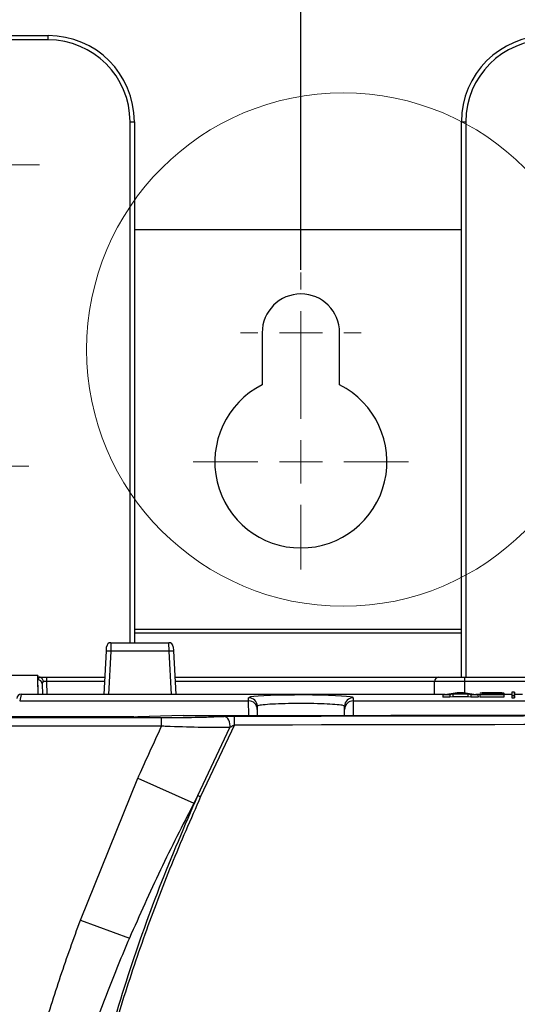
# Paper-space layout 'Sheet1' of a CAD drawing. Header units: millimetres. Extents: x -1 to 420, y -14 to 297.
# Tile 48 of 110: x 70 to 81, y 215 to 238. Entities that reach past the tile are written whole.
import ezdxf

# ---------------------------------------------------------------- set-up
doc = ezdxf.new("R2010")
doc.units = ezdxf.units.MM
doc.header["$PDSIZE"] = -1
doc.styles.add('SLDTEXTSTYLE1', font='TXT', dxfattribs={"width": 0.75})
doc.dimstyles.new('SLDDIMSTYLE0', dxfattribs={"dimtxt": 2.5, "dimasz": 3, "dimexe": 0, "dimexo": 0.0625, "dimtad": 1, "dimdec": 1, "dimlfac": 5, "dimrnd": 1e-09, "dimzin": 12, "dimdsep": 46, "dimtxsty": 'SLDTEXTSTYLE1', "dimblk1": 'CLOSED', "dimblk2": 'CLOSED', "dimsah": 1, "dimcen": 0.09, "dimadec": 0, "dimazin": 3, "dimtfac": 1, "dimtofl": 0, "dimtmove": 0, "dimatfit": 3, "dimldrblk": 'CLOSED', "dimfxl": 1, "dimfrac": 2, "dimtolj": 1, "dimtzin": 12, "dimarcsym": 0})
doc.dimstyles.new('SLDDIMSTYLE1', dxfattribs={"dimtxt": 2.5, "dimasz": 3, "dimexe": 0, "dimexo": 0.0625, "dimtad": 1, "dimdec": 1, "dimlfac": 5, "dimrnd": 1e-09, "dimzin": 4, "dimdsep": 46, "dimtxsty": 'SLDTEXTSTYLE1', "dimblk1": 'CLOSED', "dimblk2": 'CLOSED', "dimsah": 1, "dimcen": 0.09, "dimadec": 0, "dimazin": 1, "dimtfac": 1, "dimtofl": 0, "dimtmove": 0, "dimatfit": 3, "dimldrblk": 'CLOSED', "dimfxl": 1, "dimfrac": 2, "dimtolj": 1, "dimtzin": 12, "dimarcsym": 0})

# ---------------------------------------------------------------- blocks, each defined once
blk = doc.blocks.new('_Closed')
at = {"color": 0, "linetype": 'ByBlock', "lineweight": -2}
for p, q in [((-1, 0.166667), (0, 0)), ((-1, 0.166667), (-1, -0.166667)), ((0, 0), (-1, -0.166667)), ((0, 0), (-1, 0))]:
    blk.add_line(p, q, dxfattribs=at)
blk = doc.blocks.new('_D')
at = {"color": 0, "linetype": 'Continuous', "lineweight": -2}
for p, q in [((47.594, 231.856), (47.594, 252.429)), ((50.594, 252.429), (73.294, 252.429)), ((76.294, 231.856), (76.294, 252.429))]:
    blk.add_line(p, q, dxfattribs=at)
at = {"layer": 'Defpoints', "color": 0}
for p in [(76.294, 252.429), (47.594, 231.793), (76.294, 231.793)]:
    blk.add_point(p, dxfattribs=at)
at = {"color": 0, "lineweight": -2, "xscale": 3, "yscale": 3, "zscale": 3, "rotation": 180}
blk.add_blockref('_Closed', (47.594, 252.429), dxfattribs=at)
at = {"color": 0, "lineweight": -2, "xscale": 3, "yscale": 3, "zscale": 3}
blk.add_blockref('_Closed', (76.294, 252.429), dxfattribs=at)
at = {"color": 0, "lineweight": 18, "insert": (61.944, 255.554), "char_height": 2.5, "attachment_point": 2, "style": 'SLDTEXTSTYLE1'}
blk.add_mtext('\\A1;143.5', dxfattribs=at)
blk = doc.blocks.new('_D_1')
at = {"color": 0, "linetype": 'Continuous', "lineweight": -2}
for p, q in [((76.294, 231.856), (76.294, 252.429)), ((101.994, 252.429), (79.294, 252.429)), ((104.994, 231.856), (104.994, 252.429))]:
    blk.add_line(p, q, dxfattribs=at)
at = {"layer": 'Defpoints', "color": 0}
for p in [(76.294, 252.429), (76.294, 231.793), (104.994, 231.793)]:
    blk.add_point(p, dxfattribs=at)
at = {"color": 0, "lineweight": -2, "xscale": 3, "yscale": 3, "zscale": 3, "rotation": 180}
blk.add_blockref('_Closed', (76.294, 252.429), dxfattribs=at)
at = {"color": 0, "lineweight": -2, "xscale": 3, "yscale": 3, "zscale": 3}
blk.add_blockref('_Closed', (104.994, 252.429), dxfattribs=at)
at = {"color": 0, "lineweight": 18, "insert": (90.644, 255.554), "char_height": 2.5, "attachment_point": 2, "style": 'SLDTEXTSTYLE1'}
blk.add_mtext('\\A1;143.5', dxfattribs=at)
blk = doc.blocks.new('_D_6')
at = {"color": 0, "linetype": 'Continuous', "lineweight": -2}
for p, q in [((68.424, 236.156), (68.424, 258.113)), ((71.424, 258.113), (94.224, 258.113)), ((97.224, 236.156), (97.224, 258.113))]:
    blk.add_line(p, q, dxfattribs=at)
at = {"layer": 'Defpoints', "color": 0}
for p in [(97.224, 258.113), (68.424, 236.093), (97.224, 236.093)]:
    blk.add_point(p, dxfattribs=at)
at = {"color": 0, "lineweight": -2, "xscale": 3, "yscale": 3, "zscale": 3, "rotation": 180}
blk.add_blockref('_Closed', (68.424, 258.113), dxfattribs=at)
at = {"color": 0, "lineweight": -2, "xscale": 3, "yscale": 3, "zscale": 3}
blk.add_blockref('_Closed', (97.224, 258.113), dxfattribs=at)
at = {"color": 0, "lineweight": 18, "insert": (82.824, 261.238), "char_height": 2.5, "attachment_point": 2, "style": 'SLDTEXTSTYLE1'}
blk.add_mtext('\\A1;144.0', dxfattribs=at)
blk = doc.blocks.new('SW_CENTERMARKSYMBOL_10')
at = {"color": 0, "linetype": 'Continuous', "lineweight": 18}
for p, q in [((0, 1), (0, 1.8)), ((0, 0), (0, 0.5)), ((-1, 0), (-1.8, 0)), ((0, 0), (-0.5, 0)), ((0, 0), (0, -0.5)), ((0, 0), (0.5, 0)), ((1, 0), (1.8, 0)), ((0, -1), (0, -1.8))]:
    blk.add_line(p, q, dxfattribs=at)
blk = doc.blocks.new('SW_CENTERMARKSYMBOL_11')
at = {"color": 0, "linetype": 'Continuous', "lineweight": 18}
for p, q in [((0, 1), (0, 1.55)), ((0, 0), (0, 0.5)), ((-1, 0), (-1.55, 0)), ((0, 0), (-0.5, 0)), ((0, 0), (0, -0.5)), ((0, 0), (0.5, 0)), ((1, 0), (1.55, 0)), ((0, -1), (0, -1.55))]:
    blk.add_line(p, q, dxfattribs=at)
blk = doc.blocks.new('SW_CENTERMARKSYMBOL_16')
at = {"color": 0, "linetype": 'Continuous', "lineweight": 18}
for p, q in [((0, 1), (0, 1.4)), ((0, 0), (0, 0.5)), ((-1, 0), (-1.4, 0)), ((0, 0), (-0.5, 0)), ((0, 0), (0, -0.5)), ((0, 0), (0.5, 0)), ((1, 0), (1.4, 0)), ((0, -1), (0, -1.4))]:
    blk.add_line(p, q, dxfattribs=at)
blk = doc.blocks.new('SW_CENTERMARKSYMBOL_17')
at = {"color": 0, "linetype": 'Continuous', "lineweight": 18}
for p, q in [((0, 1), (0, 2.5)), ((0, 0), (0, 0.5)), ((-1, 0), (-2.5, 0)), ((0, 0), (-0.5, 0)), ((0, 0), (0, -0.5)), ((0, 0), (0.5, 0)), ((1, 0), (2.5, 0)), ((0, -1), (0, -2.5))]:
    blk.add_line(p, q, dxfattribs=at)

psp = doc.layouts.new('Sheet1')

# ---------------------------------------------------------------- linework, layer by layer
at = {"color": 7, "linetype": 'Continuous', "lineweight": 25}
for p, q in [((66.424, 237.293), (70.424, 237.293)), ((70.424, 237.193), (66.424, 237.193)), ((70.424, 237.193), (70.424, 237.293)), ((72.324, 235.293), (72.424, 235.293)), ((72.424, 235.293), (72.424, 223.193)), ((80.024, 235.292), (80.124, 235.292)), ((80.024, 222.393), (80.024, 235.292)), ((72.424, 232.793), (80.024, 232.793)), ((75.394, 230.393), (75.394, 229.18)), ((77.194, 229.18), (77.194, 230.393)), ((71.723, 221.993), (71.775, 223)), ((71.775, 223), (71.781, 223.099)), ((71.88, 223.193), (71.875, 222.995)), ((73.233, 222.995), (71.875, 222.995)), ((71.88, 223.193), (73.228, 223.193)), ((73.233, 222.995), (73.228, 223.193)), ((73.328, 223.099), (73.333, 223)), ((73.333, 223), (73.385, 221.993)), ((70.184, 222.43), (66.804, 222.43)), ((70.184, 222.43), (70.185, 222.393)), ((70.188, 221.993), (70.184, 222.43)), ((70.185, 222.328), (70.185, 222.393)), ((70.185, 222.393), (70.212, 222.393)), ((70.188, 221.993), (70.185, 222.328)), ((70.212, 222.393), (70.385, 222.393)), ((70.385, 222.393), (70.385, 222.294)), ((70.385, 222.393), (71.744, 222.393)), ((73.365, 222.393), (79.507, 222.393)), ((79.396, 221.993), (79.398, 222.294)), ((79.498, 222.393), (80.098, 222.393)), ((80.098, 222.393), (82.203, 222.393)), ((80.098, 222.393), (80.098, 222.294)), ((82.203, 222.294), (80.098, 222.294)), ((70.285, 222.238), (70.288, 221.993)), ((69.794, 221.993), (69.76, 221.841)), ((69.76, 221.841), (75.08, 221.841)), ((79.643, 221.993), (69.794, 221.993)), ((75.08, 221.841), (75.079, 221.914)), ((77.509, 221.914), (77.508, 221.841)), ((77.508, 221.841), (120.082, 221.841)), ((79.591, 221.985), (79.59, 221.925)), ((79.754, 221.925), (79.59, 221.925)), ((79.591, 221.985), (79.926, 222.038)), ((79.753, 221.985), (79.591, 221.985)), ((79.824, 221.997), (79.753, 221.985)), ((79.753, 221.985), (79.754, 221.925)), ((79.825, 221.937), (79.754, 221.925)), ((80.175, 221.997), (79.824, 221.997)), ((79.824, 221.997), (79.825, 221.937)), ((80.175, 221.937), (79.825, 221.937)), ((80, 222.025), (79.878, 222.006)), ((79.878, 222.006), (80.121, 222.006)), ((79.926, 222.038), (80.072, 222.038)), ((80.121, 222.006), (80, 222.025)), ((80, 222.025), (80, 222.006)), ((80.072, 222.038), (80.408, 221.985)), ((80.246, 221.985), (80.175, 221.997)), ((80.175, 221.997), (80.175, 221.937)), ((80.246, 221.925), (80.175, 221.937)), ((80.246, 221.985), (80.246, 221.925)), ((80.408, 221.985), (80.246, 221.985)), ((80.409, 221.925), (80.246, 221.925)), ((80.461, 221.993), (80.356, 221.993)), ((80.408, 221.985), (80.409, 221.925)), ((81.006, 221.985), (80.448, 221.985)), ((80.448, 221.985), (80.448, 221.925)), ((81.006, 221.925), (80.448, 221.925)), ((80.616, 222.022), (80.461, 222.023)), ((80.686, 221.994), (81.006, 221.994)), ((80.737, 222.03), (80.737, 222.011)), ((81.006, 222.023), (81.006, 221.963)), ((81.006, 221.994), (81.006, 221.985)), ((81.006, 221.994), (81.006, 221.934)), ((81.194, 221.993), (81.006, 221.993)), ((81.006, 221.985), (81.006, 221.925)), ((81.006, 221.934), (81.006, 221.925)), ((81.195, 222.042), (81.194, 221.982)), ((81.194, 221.982), (81.194, 221.909)), ((81.195, 221.969), (81.194, 221.909)), ((81.194, 221.909), (81.254, 221.909)), ((81.195, 222.042), (81.195, 221.969)), ((81.254, 222.042), (81.195, 222.042)), ((81.195, 221.969), (81.254, 221.969)), ((81.254, 221.969), (81.254, 222.042)), ((81.254, 222.042), (81.254, 221.982)), ((81.443, 221.993), (81.254, 221.993)), ((81.254, 221.909), (81.254, 221.982)), ((81.254, 221.969), (81.254, 221.909)), ((75.279, 221.716), (75.28, 221.643)), ((75.28, 221.643), (75.281, 221.501)), ((77.307, 221.504), (77.308, 221.643)), ((77.308, 221.643), (77.309, 221.716)), ((72.41, 221.467), (67.96, 221.467)), ((72.41, 221.467), (67.96, 221.467)), ((67.974, 221.452), (73.057, 221.452)), ((72.41, 221.467), (72.41, 221.467)), ((73.557, 221.5), (72.507, 221.468)), ((72.51, 221.468), (72.507, 221.468)), ((73.56, 221.5), (72.51, 221.468)), ((73.057, 221.252), (73.057, 221.452)), ((73.56, 221.5), (73.56, 221.5)), ((73.057, 221.252), (67.974, 221.252)), ((73.901, 219.646), (74.643, 221.219)), ((74.754, 221.287), (73.965, 219.617)), ((71.17, 216.748), (72.507, 220.045)), ((72.507, 220.045), (73.809, 219.469)), ((73.901, 219.646), (73.809, 219.469)), ((71.17, 216.748), (72.309, 216.329))]:
    psp.add_line(p, q, dxfattribs=at)
at = {"color": 8, "linetype": 'Continuous', "lineweight": 25}
for p, q in [((72.324, 223.193), (72.324, 235.293)), ((80.124, 235.292), (80.124, 222.393)), ((80.024, 223.496), (72.424, 223.496)), ((80.024, 223.416), (72.424, 223.416)), ((71.875, 222.995), (71.823, 221.993)), ((73.285, 221.993), (73.233, 222.995)), ((70.385, 222.294), (70.388, 221.993)), ((71.738, 222.294), (70.385, 222.294)), ((79.398, 222.294), (73.37, 222.294)), ((80.098, 222.294), (80.096, 222.034)), ((75.082, 221.501), (75.08, 221.841)), ((77.508, 221.841), (77.506, 221.504)), ((80.818, 222.003), (80.818, 221.994)), ((73.56, 221.5), (73.557, 221.5))]:
    psp.add_line(p, q, dxfattribs=at)
at = {"color": 7, "linetype": 'Continuous', "lineweight": 25, "flags": 128}
psp.add_lwpolyline([(74.643, 221.219), (74.648, 221.265), (74.646, 221.311), (74.636, 221.355), (74.621, 221.396), (74.599, 221.43), (74.573, 221.457), (74.543, 221.474), (74.512, 221.481)], dxfattribs=at)
at = {"color": 7, "linetype": 'Continuous', "lineweight": 18}
psp.add_circle((77.279, 230.001), 5.963, dxfattribs=at)
at = {"color": 7, "linetype": 'Continuous', "lineweight": 25}
for centre, radius, start, end in [((70.424, 235.293), 2, 0, 90), ((70.424, 235.293), 1.9, 0, 90), ((82.024, 235.292), 2, 90, 180), ((82.024, 235.292), 1.9, 90, 180), ((76.294, 230.393), 0.9, 0, 180), ((76.294, 227.393), 2, 116.7437, 63.2563), ((71.7, 220.133), 2.868, 86.5009, 88.4981), ((71.88, 223.093), 0.1, 90, 177), ((73.228, 223.093), 0.1, 3, 90), ((73.408, 220.133), 2.868, 91.5019, 93.4991), ((70.19, 222.232), 0.0957, 3.3451, 92.6861), ((79.498, 222.293), 0.1, 90, 179.5), ((75.08, 221.714), 0.2, 0.5389, 90.0404), ((75.08, 221.641), 0.2, 0.5389, 90.0404), ((77.508, 221.641), 0.2, 89.9596, 179.4611), ((77.509, 221.714), 0.2, 89.9596, 179.4611), ((73.56, 221.4), 0.1, 90.0446, 91.7322), ((71.778, 221.33), 2.976, 359.1619, 3.0081), ((78.486, 229.589), 10.949, 245.2454, 245.6135)]:
    psp.add_arc(centre, radius, start, end, dxfattribs=at)
for centre, major_axis, ratio, start_param, end_param in [((70.385, 222.328), (0.2, 0), 0.461511, 2.403073, 3.146731), ((70.385, 222.237), (0.0994, -0.0121), 0.929702, 2.602124, 3.26288), ((70.385, 222.293), (0.1, -0.001), 0.008724, 1.571025, 2.48099), ((80.098, 222.293), (0.7, -0.001), 0.001247, 1.570863, 3.141583), ((69.794, 221.893), (-0.0214, -0.0978), 0.998564, 3.356821, 4.875785), ((76.294, 221.914), (1.215, 0), 0.052408, 0.171214, 2.867709), ((69.194, 236.886), (293.62, 0), 0.052408, 4.727257, 4.877542), ((69.194, 236.879), (293.757, 0), 0.052408, 4.731304, 4.877617), ((72.411, 221.477), (0.2, 0), 0.052386, 4.712287, 5.235865), ((69.194, 236.679), (293.957, 0), 0.052372, 4.731304, 4.877617)]:
    psp.add_ellipse(centre, major_axis=major_axis, ratio=ratio, start_param=start_param, end_param=end_param, dxfattribs=at)
at = {"color": 8, "linetype": 'Continuous', "lineweight": 25}
for start_param, end_param in [(2.867709, 3.14205), (6.282728, 6.4544)]:
    psp.add_ellipse((76.294, 221.914), major_axis=(1.215, 0), ratio=0.052408, start_param=start_param, end_param=end_param, dxfattribs=at)
at = {"color": 7, "linetype": 'Continuous', "lineweight": 25}
for points, knots in [([(70.238, 222.39), (70.234, 222.391), (70.226, 222.393), (70.217, 222.393), (70.212, 222.393)], [0, 0, 0, 0, 0.51198, 1, 1, 1, 1]), ([(70.238, 222.39), (70.246, 222.386), (70.264, 222.379), (70.285, 222.355), (70.3, 222.326), (70.305, 222.305), (70.306, 222.295), (70.306, 222.295)], [0, 0, 0, 0, 0.253864, 0.507704, 0.762718, 0.99074, 1, 1, 1, 1]), ([(80.448, 221.985), (80.46, 221.989), (80.48, 221.994), (80.574, 222.001), (80.644, 222.005), (80.684, 222.008)], [0, 0, 0, 0, 0.36499, 0.631859, 1, 1, 1, 1]), ([(80.461, 222.023), (80.469, 222.026), (80.481, 222.03), (80.539, 222.034), (80.605, 222.036), (80.675, 222.038), (80.721, 222.038), (80.74, 222.038)], [0, 0, 0, 0, 0.326388, 0.505961, 0.685853, 0.866145, 1, 1, 1, 1]), ([(80.737, 222.03), (80.721, 222.03), (80.694, 222.029), (80.661, 222.028), (80.637, 222.027), (80.621, 222.025), (80.618, 222.023), (80.616, 222.022)], [0, 0, 0, 0, 0.22092, 0.376992, 0.533103, 0.7607, 1, 1, 1, 1]), ([(80.684, 222.008), (80.696, 222.009), (80.721, 222.01), (80.766, 222.013), (80.796, 222.015), (80.814, 222.016)], [0, 0, 0, 0, 0.271482, 0.542979, 1, 1, 1, 1]), ([(80.818, 222.003), (80.805, 222.002), (80.78, 222.001), (80.732, 221.998), (80.704, 221.996), (80.686, 221.994)], [0, 0, 0, 0, 0.26673, 0.533466, 1, 1, 1, 1]), ([(80.851, 222.023), (80.85, 222.024), (80.848, 222.025), (80.828, 222.027), (80.801, 222.029), (80.769, 222.029), (80.747, 222.03), (80.737, 222.03)], [0, 0, 0, 0, 0.303358, 0.484943, 0.667534, 0.838588, 1, 1, 1, 1]), ([(80.74, 222.038), (80.774, 222.038), (80.833, 222.037), (80.907, 222.035), (80.962, 222.032), (81, 222.028), (81.004, 222.025), (81.006, 222.023)], [0, 0, 0, 0, 0.236007, 0.403726, 0.571555, 0.813357, 1, 1, 1, 1]), ([(80.814, 222.016), (80.822, 222.017), (80.837, 222.018), (80.849, 222.021), (80.85, 222.022), (80.851, 222.023)], [0, 0, 0, 0, 0.398468, 0.694561, 1, 1, 1, 1]), ([(81.006, 222.023), (81, 222.02), (80.988, 222.015), (80.908, 222.008), (80.846, 222.005), (80.818, 222.003)], [0, 0, 0, 0, 0.361819, 0.704179, 1, 1, 1, 1]), ([(77.309, 221.716), (77.298, 221.724), (77.275, 221.738), (77.1, 221.757), (76.842, 221.771), (76.52, 221.78), (76.173, 221.781), (75.841, 221.775), (75.559, 221.762), (75.361, 221.744), (75.285, 221.728), (75.281, 221.719), (75.279, 221.716)], [0, 0, 0, 0, 0.107644, 0.21529, 0.322796, 0.4301, 0.537217, 0.644243, 0.751313, 0.858543, 0.965978, 1, 1, 1, 1]), ([(73.057, 221.452), (73.09, 221.452), (73.354, 221.452), (73.749, 221.457), (74.201, 221.468), (74.407, 221.477), (74.512, 221.481)], [0, 0, 0, 0, 0.062238, 0.499261, 0.74506, 1, 1, 1, 1]), ([(74.512, 221.481), (74.544, 221.483), (74.606, 221.485), (74.694, 221.486), (74.741, 221.486), (74.75, 221.486)], [0, 0, 0, 0, 0.450969, 0.897302, 1, 1, 1, 1]), ([(72.507, 220.045), (72.515, 220.064), (72.694, 220.468), (72.88, 220.87), (73.057, 221.252)], [0, 0, 0, 0, 0.04658, 1, 1, 1, 1]), ([(74.643, 221.219), (74.533, 221.219), (74.31, 221.219), (73.817, 221.227), (73.382, 221.24), (73.093, 221.251), (73.057, 221.252)], [0, 0, 0, 0, 0.245922, 0.501501, 0.937846, 1, 1, 1, 1]), ([(74.754, 221.287), (74.75, 221.284), (74.728, 221.272), (74.689, 221.249), (74.658, 221.229), (74.643, 221.219)], [0, 0, 0, 0, 0.105675, 0.563285, 1, 1, 1, 1]), ([(70.231, 130.756), (70.638, 131.49), (71.453, 132.959), (72.504, 135.251), (73.484, 137.754), (74.339, 140.481), (75.039, 143.439), (75.528, 146.424), (75.832, 149.509), (75.953, 152.669), (75.898, 155.984), (75.679, 159.357), (75.316, 162.783), (74.746, 166.892), (73.933, 171.674), (72.902, 177.13), (71.963, 182.137), (71.194, 186.71), (70.611, 190.855), (70.189, 195.027), (69.993, 198.982), (70.029, 202.698), (70.249, 205.792), (70.602, 208.499), (71.023, 210.819), (71.56, 213.1), (72.22, 215.334), (72.986, 217.52), (73.596, 218.938), (73.901, 219.646)], [0, 0, 0, 0, 0.027716, 0.055457, 0.083172, 0.116456, 0.149742, 0.183451, 0.216271, 0.252034, 0.287803, 0.325708, 0.363633, 0.401552, 0.46266, 0.523781, 0.584902, 0.630892, 0.676878, 0.72311, 0.769331, 0.807542, 0.845748, 0.871689, 0.897644, 0.923581, 0.949048, 0.974534, 1, 1, 1, 1]), ([(73.965, 219.617), (73.734, 219.09), (73.27, 218.034), (72.657, 216.415), (72.105, 214.769), (71.464, 212.55), (70.828, 209.718), (70.328, 206.265), (70.068, 202.757), (70.029, 199.018), (70.221, 195.057), (70.639, 190.895), (71.222, 186.74), (72.147, 181.239), (73.201, 175.773), (74.202, 170.311), (74.796, 166.723), (75.233, 163.644), (75.538, 161.079), (75.774, 158.504), (75.92, 156.023), (75.978, 153.641), (75.949, 151.357), (75.826, 149.071), (75.6, 146.769), (75.259, 144.46), (74.793, 142.144), (74.197, 139.848), (73.519, 137.739), (72.792, 135.82), (72.04, 134.087), (71.213, 132.381), (70.599, 131.275), (70.292, 130.721)], [0, 0, 0, 0, 0.018996, 0.038073, 0.05715, 0.076308, 0.114323, 0.152861, 0.191405, 0.230408, 0.276264, 0.322251, 0.368488, 0.414765, 0.506438, 0.55227, 0.598112, 0.626513, 0.654957, 0.683399, 0.711898, 0.73698, 0.762061, 0.787301, 0.81254, 0.838431, 0.86432, 0.890515, 0.91671, 0.937426, 0.958249, 0.979072, 1, 1, 1, 1]), ([(73.809, 219.469), (73.545, 218.953), (73.017, 217.921), (72.545, 216.86), (72.309, 216.329)], [0, 0, 0, 0, 0.499674, 1, 1, 1, 1]), ([(70.28, 214.1), (70.421, 214.55), (70.699, 215.439), (71.014, 216.315), (71.17, 216.748)], [0, 0, 0, 0, 0.506299, 1, 1, 1, 1]), ([(72.309, 216.329), (72.135, 215.915), (71.782, 215.075), (71.473, 214.218), (71.317, 213.784)], [0, 0, 0, 0, 0.493572, 1, 1, 1, 1])]:
    psp.add_open_spline(points, degree=3, knots=knots, dxfattribs=at)

# ---------------------------------------------------------------- block references
at = {"color": 7, "linetype": 'Continuous', "lineweight": 18}
for name, p in [('SW_CENTERMARKSYMBOL_10', (68.424, 234.293)), ('SW_CENTERMARKSYMBOL_16', (76.294, 230.393)), ('SW_CENTERMARKSYMBOL_17', (76.294, 227.393)), ('SW_CENTERMARKSYMBOL_11', (68.424, 227.293))]:
    psp.add_blockref(name, p, dxfattribs=at)

# ---------------------------------------------------------------- dimensions: what is measured, and where the dimension line sits
for base, p1, p2, dimstyle, picture, middle in [((97.224, 258.113), (68.424, 236.093), (97.224, 236.093), 'SLDDIMSTYLE1', '_D_6', (82.824, 258.113)), ((76.294, 252.429), (47.594, 231.793), (76.294, 231.793), 'SLDDIMSTYLE0', '_D', (61.944, 252.429)), ((76.294, 252.429), (104.994, 231.793), (76.294, 231.793), 'SLDDIMSTYLE0', '_D_1', (90.644, 252.429))]:
    dim = psp.add_linear_dim(base=base, p1=p1, p2=p2, dimstyle=dimstyle, dxfattribs=at)
    dim.commit()
    dim.dimension.update_dxf_attribs({"geometry": picture, "text_midpoint": middle, "dimtype": 160})

doc.saveas('drawing.dxf')
